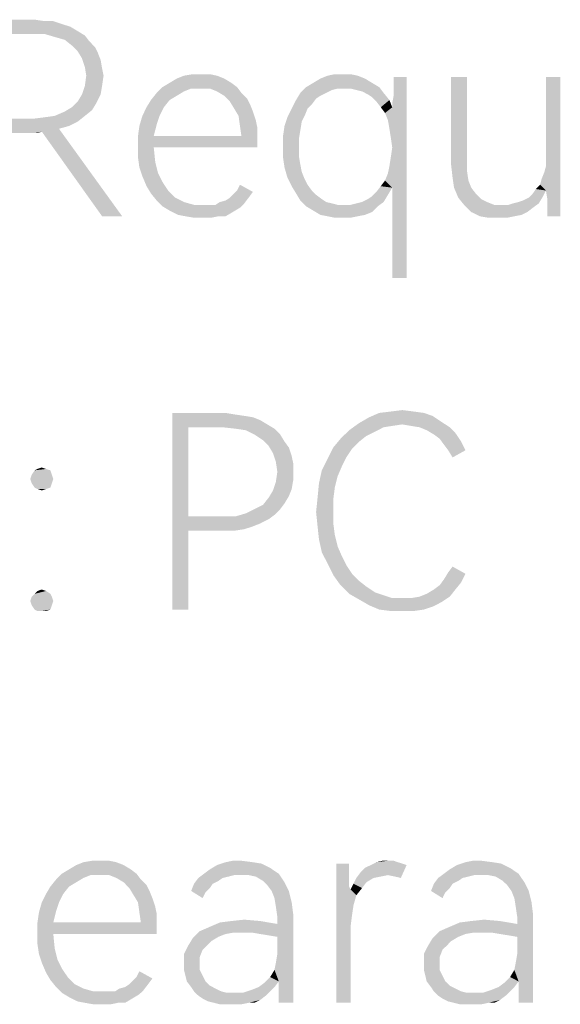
# Model space of a CAD drawing. Header units: millimetres. Extents: x 0 to 297, y 0 to 210.
# Tile 12 of 84: x 19.28 to 24.77, y 22.84 to 32.85. Entities that reach past the tile are written whole.
import ezdxf

# ---------------------------------------------------------------- set-up
doc = ezdxf.new("R2010")
doc.units = ezdxf.units.MM
doc.header["$LTSCALE"] = 16.335
doc.layers.get('0').update_dxf_attribs({"linetype": 'CONTINUOUS'})

msp = doc.modelspace()

# ---------------------------------------------------------------- linework, layer by layer
at = {"color": 7, "linetype": 'CONTINUOUS'}
for points in [[(18.905, 32.854), (19.431, 32.854), (19.066, 32.708)], [(19.431, 32.854), (19.533, 32.839), (19.066, 32.708)], [(19.621, 32.839), (19.708, 32.81), (19.066, 32.708)], [(19.533, 32.839), (19.621, 32.839), (19.066, 32.708)], [(19.708, 32.81), (19.796, 32.781), (19.066, 32.708)], [(19.796, 32.781), (19.869, 32.737), (19.066, 32.708)], [(19.416, 32.708), (19.066, 32.708), (19.869, 32.737)], [(19.533, 32.708), (19.416, 32.708), (19.869, 32.737)], [(19.533, 32.708), (19.869, 32.737), (19.942, 32.693)], [(19.942, 32.693), (19.635, 32.678), (19.533, 32.708)], [(19.737, 32.649), (19.635, 32.678), (19.942, 32.693)], [(19.737, 32.649), (19.942, 32.693), (19.986, 32.635)], [(19.986, 32.635), (19.81, 32.591), (19.737, 32.649)], [(19.81, 32.591), (19.986, 32.635), (20.044, 32.576)], [(20.044, 32.576), (19.869, 32.532), (19.81, 32.591)], [(19.869, 32.532), (20.044, 32.576), (20.073, 32.518)], [(20.073, 32.518), (19.913, 32.459), (19.869, 32.532)], [(19.913, 32.459), (20.073, 32.518), (20.102, 32.445)], [(20.102, 32.445), (19.942, 32.372), (19.913, 32.459)], [(19.942, 32.372), (20.102, 32.445), (20.117, 32.357)], [(20.117, 32.357), (19.956, 32.284), (19.942, 32.372)], [(19.956, 32.284), (20.117, 32.357), (20.132, 32.284)], [(20.132, 32.284), (19.942, 32.182), (19.956, 32.284)], [(19.942, 32.182), (20.132, 32.284), (20.117, 32.182)], [(21.358, 32.255), (20.803, 32.211), (20.876, 32.255)], [(20.803, 32.211), (21.358, 32.255), (21.431, 32.211)], [(21.285, 32.284), (20.876, 32.255), (20.949, 32.284)], [(20.876, 32.255), (21.285, 32.284), (21.358, 32.255)], [(21.124, 32.299), (21.212, 32.299), (20.949, 32.284)], [(21.124, 32.299), (20.949, 32.284), (21.037, 32.299)], [(20.949, 32.284), (21.212, 32.299), (21.285, 32.284)], [(22.788, 32.255), (22.263, 32.211), (22.336, 32.255)], [(22.263, 32.211), (22.788, 32.255), (22.861, 32.211)], [(22.715, 32.284), (22.336, 32.255), (22.409, 32.284)], [(22.336, 32.255), (22.715, 32.284), (22.788, 32.255)], [(22.569, 32.299), (22.642, 32.299), (22.409, 32.284)], [(22.569, 32.299), (22.409, 32.284), (22.482, 32.299)], [(22.409, 32.284), (22.642, 32.299), (22.715, 32.284)], [(23.022, 31.832), (23.066, 31.963), (23.212, 32.27)], [(23.037, 31.744), (23.022, 31.832), (23.212, 32.27)], [(23.051, 31.656), (23.037, 31.744), (23.212, 32.27)], [(23.037, 31.364), (23.051, 31.452), (23.212, 32.27)], [(23.066, 31.145), (23.037, 31.364), (23.212, 32.27)], [(23.066, 31.554), (23.051, 31.656), (23.212, 32.27)], [(23.051, 31.452), (23.066, 31.554), (23.212, 32.27)], [(23.066, 32.007), (23.08, 32.08), (23.212, 32.27)], [(23.066, 31.963), (23.066, 32.007), (23.212, 32.27)], [(23.066, 30.226), (23.066, 31.145), (23.212, 32.27)], [(23.066, 30.226), (23.212, 32.27), (23.212, 30.226)], [(23.212, 32.27), (23.08, 32.167), (23.08, 32.27)], [(23.08, 32.08), (23.08, 32.167), (23.212, 32.27)], [(23.825, 32.27), (23.825, 31.423), (23.664, 31.379)], [(23.825, 32.27), (23.664, 31.379), (23.664, 32.27)], [(24.774, 32.27), (24.628, 31.437), (24.628, 32.27)], [(24.628, 31.364), (24.628, 31.437), (24.774, 32.27)], [(24.628, 31.116), (24.628, 31.364), (24.774, 32.27)], [(24.642, 31.029), (24.628, 31.116), (24.774, 32.27)], [(24.642, 30.897), (24.642, 31.029), (24.774, 32.27)], [(24.642, 30.883), (24.642, 30.897), (24.774, 32.27)], [(24.642, 30.854), (24.642, 30.883), (24.774, 32.27)], [(24.642, 30.854), (24.774, 32.27), (24.774, 30.854)], [(20.117, 32.182), (19.913, 32.094), (19.942, 32.182)], [(19.913, 32.094), (20.117, 32.182), (20.102, 32.094)], [(21.022, 32.153), (20.672, 32.109), (20.73, 32.167)], [(21.022, 32.153), (20.949, 32.124), (20.672, 32.109)], [(21.431, 32.211), (20.73, 32.167), (20.803, 32.211)], [(20.73, 32.167), (21.431, 32.211), (21.489, 32.167)], [(20.73, 32.167), (21.489, 32.167), (21.022, 32.153)], [(21.11, 32.153), (21.022, 32.153), (21.489, 32.167)], [(21.212, 32.153), (21.11, 32.153), (21.489, 32.167)], [(21.285, 32.124), (21.212, 32.153), (21.489, 32.167)], [(21.285, 32.124), (21.489, 32.167), (21.533, 32.109)], [(22.511, 32.153), (22.132, 32.109), (22.19, 32.167)], [(22.511, 32.153), (22.453, 32.138), (22.132, 32.109)], [(22.861, 32.211), (22.19, 32.167), (22.263, 32.211)], [(22.19, 32.167), (22.861, 32.211), (22.934, 32.167)], [(22.19, 32.167), (22.934, 32.167), (22.511, 32.153)], [(22.584, 32.153), (22.511, 32.153), (22.934, 32.167)], [(22.642, 32.153), (22.584, 32.153), (22.934, 32.167)], [(22.701, 32.138), (22.642, 32.153), (22.934, 32.167)], [(22.759, 32.124), (22.701, 32.138), (22.934, 32.167)], [(22.759, 32.124), (22.934, 32.167), (22.978, 32.109)], [(20.102, 32.094), (19.869, 32.021), (19.913, 32.094)], [(19.869, 32.021), (20.102, 32.094), (20.059, 32.007)], [(20.876, 32.08), (20.613, 32.036), (20.672, 32.109)], [(20.613, 32.036), (20.876, 32.08), (20.803, 32.036)], [(20.672, 32.109), (20.949, 32.124), (20.876, 32.08)], [(21.533, 32.109), (21.358, 32.08), (21.285, 32.124)], [(21.358, 32.08), (21.533, 32.109), (21.591, 32.051)], [(21.591, 32.051), (21.416, 32.021), (21.358, 32.08)], [(21.416, 32.021), (21.591, 32.051), (21.621, 31.992)], [(22.394, 32.109), (22.336, 32.08), (22.088, 32.036)], [(22.394, 32.109), (22.088, 32.036), (22.132, 32.109)], [(22.336, 32.08), (22.292, 32.051), (22.088, 32.036)], [(22.088, 32.036), (22.292, 32.051), (22.248, 31.992)], [(22.132, 32.109), (22.453, 32.138), (22.394, 32.109)], [(22.978, 32.109), (22.818, 32.094), (22.759, 32.124)], [(22.861, 32.065), (22.818, 32.094), (22.978, 32.109)], [(22.861, 32.065), (22.978, 32.109), (23.037, 32.036)], [(23.037, 32.036), (22.905, 32.021), (22.861, 32.065)], [(20.015, 31.934), (19.737, 31.919), (19.81, 31.963)], [(20.059, 32.007), (19.81, 31.963), (19.869, 32.021)], [(19.81, 31.963), (20.059, 32.007), (20.015, 31.934)], [(20.745, 31.963), (20.526, 31.875), (20.569, 31.963)], [(20.526, 31.875), (20.745, 31.963), (20.701, 31.875)], [(20.803, 32.036), (20.569, 31.963), (20.613, 32.036)], [(20.569, 31.963), (20.803, 32.036), (20.745, 31.963)], [(21.621, 31.992), (21.46, 31.948), (21.416, 32.021)], [(21.46, 31.948), (21.621, 31.992), (21.65, 31.919)], [(21.65, 31.919), (21.504, 31.875), (21.46, 31.948)], [(22.205, 31.948), (22.175, 31.875), (22, 31.861)], [(22.205, 31.948), (22, 31.861), (22.044, 31.948)], [(22.248, 31.992), (22.044, 31.948), (22.088, 32.036)], [(22.044, 31.948), (22.248, 31.992), (22.205, 31.948)], [(22.949, 31.963), (22.905, 32.021), (23.037, 32.036)], [(22.949, 31.963), (23.037, 32.036), (23.066, 31.963)], [(23.066, 31.963), (22.993, 31.905), (22.949, 31.963)], [(23.022, 31.832), (22.993, 31.905), (23.066, 31.963)], [(19.416, 31.846), (19.533, 31.861), (19.942, 31.875)], [(19.416, 31.846), (19.942, 31.875), (19.869, 31.817)], [(19.942, 31.875), (19.533, 31.861), (19.635, 31.875)], [(19.635, 31.875), (19.737, 31.919), (20.015, 31.934)], [(19.635, 31.875), (20.015, 31.934), (19.942, 31.875)], [(20.701, 31.875), (20.672, 31.788), (20.496, 31.773)], [(20.701, 31.875), (20.496, 31.773), (20.526, 31.875)], [(21.504, 31.875), (21.65, 31.919), (21.679, 31.832)], [(21.679, 31.832), (21.518, 31.773), (21.504, 31.875)], [(22.146, 31.817), (21.971, 31.773), (22, 31.861)], [(22, 31.861), (22.175, 31.875), (22.146, 31.817)], [(19.416, 31.846), (19.869, 31.817), (19.066, 31.7)], [(19.066, 31.846), (19.416, 31.846), (19.066, 31.7)], [(19.869, 31.817), (19.781, 31.773), (19.066, 31.7)], [(19.781, 31.773), (19.679, 31.744), (19.066, 31.7)], [(20.482, 31.671), (20.496, 31.773), (20.672, 31.788)], [(20.482, 31.671), (20.672, 31.788), (20.642, 31.671)], [(21.518, 31.773), (21.679, 31.832), (21.694, 31.759)], [(21.694, 31.759), (21.533, 31.671), (21.518, 31.773)], [(21.533, 31.671), (21.694, 31.759), (21.694, 31.671)], [(22.132, 31.729), (21.956, 31.671), (21.971, 31.773)], [(21.971, 31.773), (22.146, 31.817), (22.132, 31.729)], [(19.679, 31.744), (19.504, 31.715), (19.066, 31.7)], [(19.431, 31.7), (19.066, 31.7), (19.504, 31.715)], [(19.431, 31.7), (19.504, 31.715), (19.46, 31.7)], [(20.117, 30.854), (19.504, 31.715), (19.679, 31.744)], [(20.117, 30.854), (19.679, 31.744), (20.321, 30.854)], [(21.533, 31.671), (21.694, 31.671), (20.482, 31.569)], [(20.642, 31.671), (21.533, 31.671), (20.482, 31.569)], [(20.642, 31.671), (20.482, 31.569), (20.482, 31.671)], [(20.642, 31.554), (20.482, 31.569), (21.694, 31.671)], [(20.642, 31.554), (21.694, 31.671), (21.694, 31.554)], [(21.956, 31.671), (22.132, 31.729), (22.117, 31.642)], [(22.117, 31.642), (21.956, 31.554), (21.956, 31.671)], [(20.642, 31.554), (20.482, 31.452), (20.482, 31.569)], [(20.482, 31.452), (20.642, 31.554), (20.657, 31.408)], [(21.956, 31.554), (22.117, 31.642), (22.117, 31.554)], [(22.117, 31.554), (22.117, 31.467), (21.956, 31.452)], [(22.117, 31.554), (21.956, 31.452), (21.956, 31.554)], [(20.657, 31.408), (20.496, 31.35), (20.482, 31.452)], [(21.956, 31.452), (22.117, 31.467), (22.132, 31.379)], [(22.132, 31.379), (21.971, 31.35), (21.956, 31.452)], [(20.496, 31.35), (20.657, 31.408), (20.686, 31.291)], [(20.686, 31.291), (20.526, 31.262), (20.496, 31.35)], [(21.971, 31.35), (22.132, 31.379), (22.146, 31.306)], [(22.146, 31.306), (22, 31.248), (21.971, 31.35)], [(23.066, 31.145), (23.022, 31.291), (23.037, 31.364)], [(23.664, 31.379), (23.825, 31.423), (23.825, 31.321)], [(23.825, 31.321), (23.679, 31.248), (23.664, 31.379)], [(24.628, 31.116), (24.613, 31.306), (24.628, 31.364)], [(20.526, 31.262), (20.686, 31.291), (20.73, 31.204)], [(20.73, 31.204), (20.569, 31.16), (20.526, 31.262)], [(22, 31.248), (22.146, 31.306), (22.175, 31.233)], [(22.175, 31.233), (22.044, 31.16), (22, 31.248)], [(23.066, 31.145), (22.993, 31.218), (23.022, 31.291)], [(23.679, 31.248), (23.825, 31.321), (23.84, 31.218)], [(23.84, 31.218), (23.694, 31.145), (23.679, 31.248)], [(24.569, 31.175), (24.584, 31.233), (24.613, 31.306)], [(24.628, 31.116), (24.569, 31.175), (24.613, 31.306)], [(20.569, 31.16), (20.73, 31.204), (20.788, 31.116)], [(20.788, 31.116), (20.613, 31.087), (20.569, 31.16)], [(21.489, 31.116), (21.518, 31.175), (21.65, 31.102)], [(22.175, 31.233), (22.205, 31.175), (22.044, 31.16)], [(22.044, 31.16), (22.205, 31.175), (22.248, 31.116)], [(22.248, 31.116), (22.088, 31.087), (22.044, 31.16)], [(23.066, 31.145), (22.905, 31.102), (22.949, 31.16)], [(22.905, 31.102), (23.066, 31.145), (23.022, 31.072)], [(23.066, 31.145), (22.949, 31.16), (22.993, 31.218)], [(23.694, 31.145), (23.84, 31.218), (23.869, 31.145)], [(23.869, 31.145), (23.737, 31.043), (23.694, 31.145)], [(23.869, 31.145), (23.913, 31.087), (23.737, 31.043)], [(24.628, 31.116), (24.526, 31.131), (24.569, 31.175)], [(20.613, 31.087), (20.788, 31.116), (20.861, 31.043)], [(20.861, 31.043), (20.672, 31.014), (20.613, 31.087)], [(21.416, 31.043), (21.46, 31.087), (21.65, 31.102)], [(21.416, 31.043), (21.65, 31.102), (21.606, 31.043)], [(21.65, 31.102), (21.46, 31.087), (21.489, 31.116)], [(22.088, 31.087), (22.248, 31.116), (22.292, 31.072)], [(22.292, 31.072), (22.132, 31.014), (22.088, 31.087)], [(22.292, 31.072), (22.35, 31.029), (22.132, 31.014)], [(22.759, 30.999), (22.818, 31.029), (23.022, 31.072)], [(22.759, 30.999), (23.022, 31.072), (22.978, 30.999)], [(22.818, 31.029), (22.861, 31.058), (23.022, 31.072)], [(23.022, 31.072), (22.861, 31.058), (22.905, 31.102)], [(23.737, 31.043), (23.913, 31.087), (23.971, 31.029)], [(24.292, 30.985), (24.35, 30.999), (24.599, 31.058)], [(24.292, 30.985), (24.599, 31.058), (24.555, 30.985)], [(24.35, 30.999), (24.394, 31.014), (24.599, 31.058)], [(24.394, 31.014), (24.453, 31.043), (24.599, 31.058)], [(24.599, 31.058), (24.453, 31.043), (24.496, 31.087)], [(24.628, 31.116), (24.496, 31.087), (24.526, 31.131)], [(24.496, 31.087), (24.628, 31.116), (24.599, 31.058)], [(20.672, 31.014), (20.861, 31.043), (20.949, 30.999)], [(20.949, 30.999), (20.73, 30.956), (20.672, 31.014)], [(20.949, 30.999), (21.051, 30.97), (20.73, 30.956)], [(21.212, 30.97), (21.27, 30.97), (20.73, 30.956)], [(21.153, 30.97), (21.212, 30.97), (20.73, 30.956)], [(21.051, 30.97), (21.153, 30.97), (20.73, 30.956)], [(21.518, 30.941), (20.73, 30.956), (21.27, 30.97)], [(21.518, 30.941), (20.803, 30.912), (20.73, 30.956)], [(21.562, 30.985), (21.27, 30.97), (21.314, 30.999)], [(21.27, 30.97), (21.562, 30.985), (21.518, 30.941)], [(21.314, 30.999), (21.372, 31.014), (21.606, 31.043)], [(21.314, 30.999), (21.606, 31.043), (21.562, 30.985)], [(21.606, 31.043), (21.372, 31.014), (21.416, 31.043)], [(22.132, 31.014), (22.35, 31.029), (22.394, 30.999)], [(22.394, 30.999), (22.19, 30.956), (22.132, 31.014)], [(22.394, 30.999), (22.453, 30.985), (22.19, 30.956)], [(22.453, 30.985), (22.511, 30.97), (22.19, 30.956)], [(22.584, 30.97), (22.642, 30.97), (22.19, 30.956)], [(22.511, 30.97), (22.584, 30.97), (22.19, 30.956)], [(22.92, 30.956), (22.19, 30.956), (22.642, 30.97)], [(22.92, 30.956), (22.263, 30.912), (22.19, 30.956)], [(22.263, 30.912), (22.92, 30.956), (22.861, 30.897)], [(22.642, 30.97), (22.701, 30.985), (22.978, 30.999)], [(22.642, 30.97), (22.978, 30.999), (22.92, 30.956)], [(22.978, 30.999), (22.701, 30.985), (22.759, 30.999)], [(23.971, 31.029), (23.796, 30.97), (23.737, 31.043)], [(23.971, 31.029), (24.029, 30.999), (23.796, 30.97)], [(23.796, 30.97), (24.029, 30.999), (24.102, 30.97)], [(24.102, 30.97), (23.869, 30.897), (23.796, 30.97)], [(24.248, 30.97), (24.496, 30.941), (23.869, 30.897)], [(24.19, 30.97), (24.248, 30.97), (23.869, 30.897)], [(24.102, 30.97), (24.19, 30.97), (23.869, 30.897)], [(24.555, 30.985), (24.248, 30.97), (24.292, 30.985)], [(24.248, 30.97), (24.555, 30.985), (24.496, 30.941)], [(20.803, 30.912), (21.518, 30.941), (21.445, 30.897)], [(21.445, 30.897), (20.891, 30.868), (20.803, 30.912)], [(20.964, 30.854), (20.891, 30.868), (21.445, 30.897)], [(21.299, 30.854), (20.964, 30.854), (21.445, 30.897)], [(21.299, 30.854), (21.051, 30.839), (20.964, 30.854)], [(21.139, 30.839), (21.051, 30.839), (21.299, 30.854)], [(21.139, 30.839), (21.299, 30.854), (21.226, 30.839)], [(21.299, 30.854), (21.445, 30.897), (21.372, 30.854)], [(22.861, 30.897), (22.336, 30.868), (22.263, 30.912)], [(22.336, 30.868), (22.861, 30.897), (22.788, 30.868)], [(22.788, 30.868), (22.409, 30.854), (22.336, 30.868)], [(22.409, 30.854), (22.788, 30.868), (22.715, 30.854)], [(22.715, 30.854), (22.482, 30.839), (22.409, 30.854)], [(22.569, 30.839), (22.482, 30.839), (22.715, 30.854)], [(22.569, 30.839), (22.715, 30.854), (22.642, 30.839)], [(23.869, 30.897), (24.496, 30.941), (24.438, 30.897)], [(24.438, 30.897), (23.956, 30.854), (23.869, 30.897)], [(24.438, 30.897), (24.38, 30.868), (23.956, 30.854)], [(23.956, 30.854), (24.38, 30.868), (24.307, 30.854)], [(24.307, 30.854), (24.044, 30.839), (23.956, 30.854)], [(24.161, 30.839), (24.044, 30.839), (24.307, 30.854)], [(24.161, 30.839), (24.307, 30.854), (24.234, 30.839)], [(20.832, 28.854), (21.372, 28.854), (20.993, 28.708)], [(20.993, 28.708), (20.832, 26.854), (20.832, 28.854)], [(21.372, 28.854), (21.46, 28.839), (20.993, 28.708)], [(23.387, 28.854), (23.475, 28.824), (22.832, 28.81)], [(23.387, 28.854), (22.832, 28.81), (22.934, 28.854)], [(23.285, 28.868), (22.934, 28.854), (23.051, 28.868)], [(22.934, 28.854), (23.285, 28.868), (23.387, 28.854)], [(23.051, 28.868), (23.168, 28.883), (23.285, 28.868)], [(21.46, 28.839), (21.562, 28.824), (20.993, 28.708)], [(21.562, 28.824), (21.65, 28.81), (20.993, 28.708)], [(21.65, 28.81), (21.723, 28.781), (20.993, 28.708)], [(21.723, 28.781), (21.796, 28.737), (20.993, 28.708)], [(23.168, 28.737), (22.628, 28.678), (22.73, 28.751)], [(23.562, 28.766), (22.73, 28.751), (22.832, 28.81)], [(23.168, 28.737), (22.73, 28.751), (23.562, 28.766)], [(22.832, 28.81), (23.475, 28.824), (23.562, 28.766)], [(23.256, 28.722), (23.168, 28.737), (23.562, 28.766)], [(23.343, 28.708), (23.256, 28.722), (23.562, 28.766)], [(23.343, 28.708), (23.562, 28.766), (23.65, 28.708)], [(20.993, 28.708), (20.993, 27.802), (20.832, 26.854)], [(21.343, 28.708), (20.993, 28.708), (21.796, 28.737)], [(21.475, 28.693), (21.343, 28.708), (21.796, 28.737)], [(21.475, 28.693), (21.796, 28.737), (21.869, 28.693)], [(21.869, 28.693), (21.577, 28.678), (21.475, 28.693)], [(21.664, 28.635), (21.577, 28.678), (21.869, 28.693)], [(21.664, 28.635), (21.869, 28.693), (21.927, 28.635)], [(22.891, 28.664), (22.54, 28.591), (22.628, 28.678)], [(22.891, 28.664), (22.803, 28.62), (22.54, 28.591)], [(23.168, 28.737), (23.066, 28.722), (22.628, 28.678)], [(23.066, 28.722), (22.978, 28.708), (22.628, 28.678)], [(22.628, 28.678), (22.978, 28.708), (22.891, 28.664)], [(23.65, 28.708), (23.416, 28.678), (23.343, 28.708)], [(23.416, 28.678), (23.65, 28.708), (23.708, 28.649)], [(23.708, 28.649), (23.489, 28.635), (23.416, 28.678)], [(23.548, 28.591), (23.489, 28.635), (23.708, 28.649)], [(23.548, 28.591), (23.708, 28.649), (23.767, 28.562)], [(21.927, 28.635), (21.752, 28.576), (21.664, 28.635)], [(21.752, 28.576), (21.927, 28.635), (21.971, 28.562)], [(21.971, 28.562), (21.81, 28.518), (21.752, 28.576)], [(21.81, 28.518), (21.971, 28.562), (22.015, 28.503)], [(22.73, 28.562), (22.467, 28.503), (22.54, 28.591)], [(22.467, 28.503), (22.73, 28.562), (22.657, 28.489)], [(22.54, 28.591), (22.803, 28.62), (22.73, 28.562)], [(23.767, 28.562), (23.591, 28.532), (23.548, 28.591)], [(23.635, 28.474), (23.591, 28.532), (23.767, 28.562)], [(23.635, 28.474), (23.767, 28.562), (23.81, 28.474)], [(22.015, 28.503), (21.854, 28.445), (21.81, 28.518)], [(21.854, 28.445), (22.015, 28.503), (22.044, 28.416)], [(22.044, 28.416), (21.883, 28.357), (21.854, 28.445)], [(22.657, 28.489), (22.409, 28.386), (22.467, 28.503)], [(22.657, 28.489), (22.599, 28.401), (22.409, 28.386)], [(23.81, 28.474), (23.679, 28.401), (23.635, 28.474)], [(21.883, 28.357), (22.044, 28.416), (22.059, 28.343)], [(22.059, 28.343), (21.898, 28.255), (21.883, 28.357)], [(21.898, 28.255), (22.059, 28.343), (22.059, 28.255)], [(22.555, 28.313), (22.35, 28.27), (22.409, 28.386)], [(22.409, 28.386), (22.599, 28.401), (22.555, 28.313)], [(19.591, 28.27), (19.402, 28.226), (19.431, 28.27)], [(19.402, 28.226), (19.591, 28.27), (19.606, 28.226)], [(19.548, 28.284), (19.431, 28.27), (19.46, 28.284)], [(19.431, 28.27), (19.548, 28.284), (19.591, 28.27)], [(19.46, 28.284), (19.504, 28.299), (19.548, 28.284)], [(22.059, 28.255), (22.059, 28.167), (21.883, 28.153)], [(22.059, 28.255), (21.883, 28.153), (21.898, 28.255)], [(22.511, 28.211), (22.321, 28.138), (22.35, 28.27)], [(22.35, 28.27), (22.555, 28.313), (22.511, 28.211)], [(19.606, 28.226), (19.387, 28.182), (19.402, 28.226)], [(19.387, 28.182), (19.606, 28.226), (19.621, 28.182)], [(19.621, 28.182), (19.402, 28.138), (19.387, 28.182)], [(19.402, 28.138), (19.621, 28.182), (19.606, 28.138)], [(22.044, 28.08), (21.854, 28.065), (21.883, 28.153)], [(21.883, 28.153), (22.059, 28.167), (22.044, 28.08)], [(22.321, 28.138), (22.511, 28.211), (22.482, 28.094)], [(19.606, 28.138), (19.431, 28.094), (19.402, 28.138)], [(19.431, 28.094), (19.606, 28.138), (19.591, 28.094)], [(19.591, 28.094), (19.46, 28.08), (19.431, 28.094)], [(19.46, 28.08), (19.591, 28.094), (19.548, 28.08)], [(19.548, 28.08), (19.504, 28.065), (19.46, 28.08)], [(22.015, 28.007), (21.81, 27.992), (21.854, 28.065)], [(21.854, 28.065), (22.044, 28.08), (22.015, 28.007)], [(22.482, 28.094), (22.307, 27.992), (22.321, 28.138)], [(22.307, 27.992), (22.482, 28.094), (22.467, 27.978)], [(21.971, 27.934), (21.752, 27.919), (21.81, 27.992)], [(21.81, 27.992), (22.015, 28.007), (21.971, 27.934)], [(22.467, 27.978), (22.292, 27.846), (22.307, 27.992)], [(22.292, 27.846), (22.467, 27.978), (22.467, 27.846)], [(21.927, 27.875), (21.577, 27.832), (21.664, 27.875)], [(21.577, 27.832), (21.927, 27.875), (21.869, 27.817)], [(21.664, 27.875), (21.752, 27.919), (21.971, 27.934)], [(21.664, 27.875), (21.971, 27.934), (21.927, 27.875)], [(22.467, 27.846), (22.307, 27.7), (22.292, 27.846)], [(22.467, 27.846), (22.467, 27.729), (22.307, 27.7)], [(20.993, 27.802), (20.993, 27.656), (20.832, 26.854)], [(21.475, 27.802), (21.81, 27.773), (20.993, 27.656)], [(21.343, 27.802), (21.475, 27.802), (20.993, 27.656)], [(20.993, 27.802), (21.343, 27.802), (20.993, 27.656)], [(21.81, 27.773), (21.723, 27.729), (20.993, 27.656)], [(21.869, 27.817), (21.475, 27.802), (21.577, 27.832)], [(21.475, 27.802), (21.869, 27.817), (21.81, 27.773)], [(20.832, 26.854), (20.993, 27.656), (20.993, 26.854)], [(21.723, 27.729), (21.65, 27.7), (20.993, 27.656)], [(21.65, 27.7), (21.562, 27.671), (20.993, 27.656)], [(21.372, 27.656), (20.993, 27.656), (21.562, 27.671)], [(21.372, 27.656), (21.562, 27.671), (21.46, 27.656)], [(22.307, 27.7), (22.467, 27.729), (22.482, 27.613)], [(22.482, 27.613), (22.321, 27.569), (22.307, 27.7)], [(22.321, 27.569), (22.482, 27.613), (22.511, 27.496)], [(22.511, 27.496), (22.35, 27.437), (22.321, 27.569)], [(22.35, 27.437), (22.511, 27.496), (22.555, 27.394)], [(22.555, 27.394), (22.409, 27.321), (22.35, 27.437)], [(22.409, 27.321), (22.555, 27.394), (22.599, 27.306)], [(22.599, 27.306), (22.467, 27.204), (22.409, 27.321)], [(22.599, 27.306), (22.657, 27.218), (22.467, 27.204)], [(23.635, 27.233), (23.679, 27.291), (23.81, 27.218)], [(22.467, 27.204), (22.657, 27.218), (22.73, 27.145)], [(22.73, 27.145), (22.54, 27.102), (22.467, 27.204)], [(22.54, 27.102), (22.73, 27.145), (22.803, 27.087)], [(23.767, 27.131), (23.548, 27.102), (23.591, 27.16)], [(23.81, 27.218), (23.591, 27.16), (23.635, 27.233)], [(23.591, 27.16), (23.81, 27.218), (23.767, 27.131)], [(19.548, 27.043), (19.431, 27.014), (19.46, 27.043)], [(19.431, 27.014), (19.548, 27.043), (19.591, 27.014)], [(19.46, 27.043), (19.504, 27.058), (19.548, 27.043)], [(22.803, 27.087), (22.628, 27.014), (22.54, 27.102)], [(22.803, 27.087), (22.891, 27.029), (22.628, 27.014)], [(23.343, 26.985), (23.416, 27.014), (23.708, 27.058)], [(23.343, 26.985), (23.708, 27.058), (23.65, 26.985)], [(23.708, 27.058), (23.416, 27.014), (23.489, 27.058)], [(23.489, 27.058), (23.548, 27.102), (23.767, 27.131)], [(23.489, 27.058), (23.767, 27.131), (23.708, 27.058)], [(19.606, 26.985), (19.387, 26.941), (19.402, 26.985)], [(19.387, 26.941), (19.606, 26.985), (19.621, 26.941)], [(19.621, 26.941), (19.402, 26.897), (19.387, 26.941)], [(19.591, 27.014), (19.402, 26.985), (19.431, 27.014)], [(19.402, 26.985), (19.591, 27.014), (19.606, 26.985)], [(19.402, 26.897), (19.621, 26.941), (19.606, 26.897)], [(22.628, 27.014), (22.891, 27.029), (22.978, 26.999)], [(22.978, 26.999), (22.73, 26.956), (22.628, 27.014)], [(22.978, 26.999), (23.066, 26.97), (22.73, 26.956)], [(23.168, 26.97), (23.256, 26.97), (22.73, 26.956)], [(23.066, 26.97), (23.168, 26.97), (22.73, 26.956)], [(23.562, 26.927), (22.73, 26.956), (23.256, 26.97)], [(23.562, 26.927), (22.832, 26.897), (22.73, 26.956)], [(23.65, 26.985), (23.256, 26.97), (23.343, 26.985)], [(23.256, 26.97), (23.65, 26.985), (23.562, 26.927)], [(19.606, 26.897), (19.431, 26.854), (19.402, 26.897)], [(19.431, 26.854), (19.606, 26.897), (19.591, 26.854)], [(19.591, 26.854), (19.46, 26.839), (19.431, 26.854)], [(19.504, 26.839), (19.46, 26.839), (19.591, 26.854)], [(19.504, 26.839), (19.591, 26.854), (19.548, 26.839)], [(22.832, 26.897), (23.562, 26.927), (23.475, 26.883)], [(23.475, 26.883), (22.934, 26.854), (22.832, 26.897)], [(22.934, 26.854), (23.475, 26.883), (23.387, 26.854)], [(23.387, 26.854), (23.051, 26.839), (22.934, 26.854)], [(23.168, 26.839), (23.051, 26.839), (23.387, 26.854)], [(23.168, 26.839), (23.387, 26.854), (23.285, 26.839)], [(20.336, 24.255), (19.781, 24.211), (19.854, 24.255)], [(19.781, 24.211), (20.336, 24.255), (20.409, 24.211)], [(20.263, 24.284), (19.854, 24.255), (19.927, 24.284)], [(19.854, 24.255), (20.263, 24.284), (20.336, 24.255)], [(20.102, 24.299), (20.19, 24.299), (19.927, 24.284)], [(20.102, 24.299), (19.927, 24.284), (20.015, 24.299)], [(19.927, 24.284), (20.19, 24.299), (20.263, 24.284)], [(21.825, 24.226), (21.212, 24.211), (21.285, 24.255)], [(21.65, 24.284), (21.737, 24.27), (21.285, 24.255)], [(21.65, 24.284), (21.285, 24.255), (21.372, 24.284)], [(21.285, 24.255), (21.737, 24.27), (21.825, 24.226)], [(21.533, 24.299), (21.372, 24.284), (21.445, 24.299)], [(21.372, 24.284), (21.533, 24.299), (21.65, 24.284)], [(22.628, 24.27), (22.628, 24.167), (22.496, 22.854)], [(22.628, 24.27), (22.496, 22.854), (22.496, 24.27)], [(22.745, 24.182), (22.788, 24.226), (23.212, 24.255)], [(23.022, 24.153), (22.745, 24.182), (23.212, 24.255)], [(23.212, 24.255), (22.788, 24.226), (22.847, 24.255)], [(23.124, 24.284), (23.168, 24.27), (22.847, 24.255)], [(23.124, 24.284), (22.847, 24.255), (22.905, 24.284)], [(22.847, 24.255), (23.168, 24.27), (23.212, 24.255)], [(23.022, 24.299), (23.08, 24.299), (22.905, 24.284)], [(23.022, 24.299), (22.905, 24.284), (22.964, 24.299)], [(22.905, 24.284), (23.08, 24.299), (23.124, 24.284)], [(23.095, 24.138), (23.022, 24.153), (23.212, 24.255)], [(23.095, 24.138), (23.212, 24.255), (23.153, 24.124)], [(24.263, 24.226), (23.65, 24.211), (23.723, 24.255)], [(24.088, 24.284), (24.175, 24.27), (23.723, 24.255)], [(24.088, 24.284), (23.723, 24.255), (23.81, 24.284)], [(23.723, 24.255), (24.175, 24.27), (24.263, 24.226)], [(23.971, 24.299), (23.81, 24.284), (23.883, 24.299)], [(23.81, 24.284), (23.971, 24.299), (24.088, 24.284)], [(20, 24.153), (19.65, 24.109), (19.708, 24.167)], [(20, 24.153), (19.927, 24.124), (19.65, 24.109)], [(20.409, 24.211), (19.708, 24.167), (19.781, 24.211)], [(19.708, 24.167), (20.409, 24.211), (20.467, 24.167)], [(19.708, 24.167), (20.467, 24.167), (20, 24.153)], [(20.088, 24.153), (20, 24.153), (20.467, 24.167)], [(20.19, 24.153), (20.088, 24.153), (20.467, 24.167)], [(20.263, 24.124), (20.19, 24.153), (20.467, 24.167)], [(20.263, 24.124), (20.467, 24.167), (20.511, 24.109)], [(21.46, 24.153), (21.095, 24.124), (21.153, 24.167)], [(21.46, 24.153), (21.402, 24.138), (21.095, 24.124)], [(21.095, 24.124), (21.402, 24.138), (21.343, 24.124)], [(21.153, 24.167), (21.212, 24.211), (21.825, 24.226)], [(21.153, 24.167), (21.825, 24.226), (21.913, 24.167)], [(21.153, 24.167), (21.913, 24.167), (21.46, 24.153)], [(21.533, 24.153), (21.46, 24.153), (21.913, 24.167)], [(21.606, 24.153), (21.533, 24.153), (21.913, 24.167)], [(21.679, 24.138), (21.606, 24.153), (21.913, 24.167)], [(21.752, 24.094), (21.679, 24.138), (21.913, 24.167)], [(21.752, 24.094), (21.913, 24.167), (21.971, 24.08)], [(22.628, 24.167), (22.628, 24.094), (22.496, 22.854)], [(23.022, 24.153), (22.701, 24.124), (22.745, 24.182)], [(23.022, 24.153), (22.949, 24.138), (22.701, 24.124)], [(22.701, 24.124), (22.949, 24.138), (22.876, 24.124)], [(23.898, 24.153), (23.533, 24.124), (23.591, 24.167)], [(23.898, 24.153), (23.84, 24.138), (23.533, 24.124)], [(23.533, 24.124), (23.84, 24.138), (23.781, 24.124)], [(23.591, 24.167), (23.65, 24.211), (24.263, 24.226)], [(23.591, 24.167), (24.263, 24.226), (24.35, 24.167)], [(23.591, 24.167), (24.35, 24.167), (23.898, 24.153)], [(23.971, 24.153), (23.898, 24.153), (24.35, 24.167)], [(24.044, 24.153), (23.971, 24.153), (24.35, 24.167)], [(24.117, 24.138), (24.044, 24.153), (24.35, 24.167)], [(24.19, 24.094), (24.117, 24.138), (24.35, 24.167)], [(24.19, 24.094), (24.35, 24.167), (24.409, 24.08)], [(19.781, 24.036), (19.548, 23.963), (19.591, 24.036)], [(19.548, 23.963), (19.781, 24.036), (19.723, 23.963)], [(19.854, 24.08), (19.591, 24.036), (19.65, 24.109)], [(19.591, 24.036), (19.854, 24.08), (19.781, 24.036)], [(19.65, 24.109), (19.927, 24.124), (19.854, 24.08)], [(20.511, 24.109), (20.336, 24.08), (20.263, 24.124)], [(20.336, 24.08), (20.511, 24.109), (20.569, 24.051)], [(20.569, 24.051), (20.394, 24.021), (20.336, 24.08)], [(20.394, 24.021), (20.569, 24.051), (20.599, 23.992)], [(21.241, 24.065), (21.212, 24.021), (21.022, 23.992)], [(21.241, 24.065), (21.022, 23.992), (21.051, 24.065)], [(21.343, 24.124), (21.299, 24.094), (21.051, 24.065)], [(21.343, 24.124), (21.051, 24.065), (21.095, 24.124)], [(21.051, 24.065), (21.299, 24.094), (21.241, 24.065)], [(21.971, 24.08), (21.796, 24.051), (21.752, 24.094)], [(21.84, 23.992), (21.796, 24.051), (21.971, 24.08)], [(21.84, 23.992), (21.971, 24.08), (22.015, 23.992)], [(22.628, 24.094), (22.628, 24.036), (22.496, 22.854)], [(22.628, 24.036), (22.642, 24.007), (22.496, 22.854)], [(22.759, 24.021), (22.642, 24.007), (22.672, 24.065)], [(22.876, 24.124), (22.803, 24.08), (22.672, 24.065)], [(22.876, 24.124), (22.672, 24.065), (22.701, 24.124)], [(22.672, 24.065), (22.803, 24.08), (22.759, 24.021)], [(23.679, 24.065), (23.65, 24.021), (23.46, 23.992)], [(23.679, 24.065), (23.46, 23.992), (23.489, 24.065)], [(23.781, 24.124), (23.737, 24.094), (23.489, 24.065)], [(23.781, 24.124), (23.489, 24.065), (23.533, 24.124)], [(23.489, 24.065), (23.737, 24.094), (23.679, 24.065)], [(24.409, 24.08), (24.234, 24.051), (24.19, 24.094)], [(24.277, 23.992), (24.234, 24.051), (24.409, 24.08)], [(24.277, 23.992), (24.409, 24.08), (24.453, 23.992)], [(19.723, 23.963), (19.504, 23.875), (19.548, 23.963)], [(19.504, 23.875), (19.723, 23.963), (19.679, 23.875)], [(20.599, 23.992), (20.438, 23.948), (20.394, 24.021)], [(20.438, 23.948), (20.599, 23.992), (20.628, 23.919)], [(20.628, 23.919), (20.482, 23.875), (20.438, 23.948)], [(21.022, 23.992), (21.212, 24.021), (21.168, 23.978)], [(21.168, 23.978), (21.139, 23.919), (21.022, 23.992)], [(22.015, 23.992), (21.869, 23.919), (21.84, 23.992)], [(21.869, 23.919), (22.015, 23.992), (22.044, 23.875)], [(22.642, 24.007), (22.672, 23.846), (22.496, 22.854)], [(22.642, 24.007), (22.759, 24.021), (22.701, 23.948)], [(22.642, 24.007), (22.701, 23.948), (22.672, 23.846)], [(23.46, 23.992), (23.65, 24.021), (23.606, 23.978)], [(23.606, 23.978), (23.577, 23.919), (23.46, 23.992)], [(24.453, 23.992), (24.307, 23.919), (24.277, 23.992)], [(24.307, 23.919), (24.453, 23.992), (24.482, 23.875)], [(19.679, 23.875), (19.65, 23.788), (19.475, 23.773)], [(19.679, 23.875), (19.475, 23.773), (19.504, 23.875)], [(20.482, 23.875), (20.628, 23.919), (20.657, 23.832)], [(20.657, 23.832), (20.496, 23.773), (20.482, 23.875)], [(22.044, 23.875), (21.883, 23.832), (21.869, 23.919)], [(21.883, 23.832), (22.044, 23.875), (22.059, 23.759)], [(22.672, 23.846), (22.657, 23.744), (22.496, 22.854)], [(24.482, 23.875), (24.321, 23.832), (24.307, 23.919)], [(24.321, 23.832), (24.482, 23.875), (24.496, 23.759)], [(19.46, 23.671), (19.475, 23.773), (19.65, 23.788)], [(19.46, 23.671), (19.65, 23.788), (19.621, 23.671)], [(20.496, 23.773), (20.657, 23.832), (20.672, 23.759)], [(20.672, 23.759), (20.511, 23.671), (20.496, 23.773)], [(20.511, 23.671), (20.672, 23.759), (20.672, 23.671)], [(21.81, 23.54), (21.898, 23.656), (22.059, 23.759)], [(21.898, 23.525), (21.81, 23.54), (22.059, 23.759)], [(21.869, 23.189), (21.883, 23.262), (22.059, 23.759)], [(21.913, 23.072), (21.869, 23.189), (22.059, 23.759)], [(22.059, 23.759), (21.898, 23.729), (21.883, 23.832)], [(21.883, 23.262), (21.898, 23.35), (22.059, 23.759)], [(21.898, 23.656), (21.898, 23.729), (22.059, 23.759)], [(21.898, 23.35), (21.898, 23.525), (22.059, 23.759)], [(21.913, 22.941), (21.913, 23.072), (22.059, 23.759)], [(21.913, 22.854), (21.913, 22.941), (22.059, 23.759)], [(21.913, 22.854), (22.059, 23.759), (22.059, 22.854)], [(22.657, 23.744), (22.642, 23.627), (22.496, 22.854)], [(24.248, 23.54), (24.336, 23.656), (24.496, 23.759)], [(24.336, 23.525), (24.248, 23.54), (24.496, 23.759)], [(24.307, 23.189), (24.321, 23.262), (24.496, 23.759)], [(24.35, 23.072), (24.307, 23.189), (24.496, 23.759)], [(24.496, 23.759), (24.336, 23.729), (24.321, 23.832)], [(24.321, 23.262), (24.336, 23.35), (24.496, 23.759)], [(24.336, 23.656), (24.336, 23.729), (24.496, 23.759)], [(24.336, 23.35), (24.336, 23.525), (24.496, 23.759)], [(24.35, 22.941), (24.35, 23.072), (24.496, 23.759)], [(24.35, 22.854), (24.35, 22.941), (24.496, 23.759)], [(24.35, 22.854), (24.496, 23.759), (24.496, 22.854)], [(20.511, 23.671), (20.672, 23.671), (19.46, 23.569)], [(19.621, 23.671), (20.511, 23.671), (19.46, 23.569)], [(19.621, 23.671), (19.46, 23.569), (19.46, 23.671)], [(19.621, 23.554), (19.46, 23.569), (20.672, 23.671)], [(19.621, 23.554), (20.672, 23.671), (20.672, 23.554)], [(21.11, 23.583), (21.212, 23.627), (21.898, 23.656)], [(21.46, 23.569), (21.11, 23.583), (21.898, 23.656)], [(21.898, 23.656), (21.212, 23.627), (21.314, 23.671)], [(21.723, 23.686), (21.314, 23.671), (21.431, 23.686)], [(21.314, 23.671), (21.723, 23.686), (21.898, 23.656)], [(21.431, 23.686), (21.562, 23.7), (21.723, 23.686)], [(21.562, 23.569), (21.46, 23.569), (21.898, 23.656)], [(21.635, 23.569), (21.562, 23.569), (21.898, 23.656)], [(21.723, 23.554), (21.635, 23.569), (21.898, 23.656)], [(21.81, 23.54), (21.723, 23.554), (21.898, 23.656)], [(23.548, 23.583), (23.65, 23.627), (24.336, 23.656)], [(23.898, 23.569), (23.548, 23.583), (24.336, 23.656)], [(24.336, 23.656), (23.65, 23.627), (23.752, 23.671)], [(24.161, 23.686), (23.752, 23.671), (23.869, 23.686)], [(23.752, 23.671), (24.161, 23.686), (24.336, 23.656)], [(23.869, 23.686), (24, 23.7), (24.161, 23.686)], [(24, 23.569), (23.898, 23.569), (24.336, 23.656)], [(24.073, 23.569), (24, 23.569), (24.336, 23.656)], [(24.161, 23.554), (24.073, 23.569), (24.336, 23.656)], [(24.248, 23.54), (24.161, 23.554), (24.336, 23.656)], [(19.621, 23.554), (19.46, 23.452), (19.46, 23.569)], [(19.46, 23.452), (19.621, 23.554), (19.635, 23.408)], [(21.46, 23.569), (21.037, 23.51), (21.11, 23.583)], [(21.46, 23.569), (21.372, 23.554), (21.037, 23.51)], [(21.372, 23.554), (21.299, 23.525), (21.037, 23.51)], [(22.496, 22.854), (22.642, 23.627), (22.642, 22.854)], [(23.898, 23.569), (23.475, 23.51), (23.548, 23.583)], [(23.898, 23.569), (23.81, 23.554), (23.475, 23.51)], [(23.81, 23.554), (23.737, 23.525), (23.475, 23.51)], [(19.635, 23.408), (19.475, 23.35), (19.46, 23.452)], [(21.183, 23.437), (21.139, 23.394), (20.949, 23.35)], [(21.183, 23.437), (20.949, 23.35), (20.993, 23.437)], [(21.226, 23.481), (20.993, 23.437), (21.037, 23.51)], [(20.993, 23.437), (21.226, 23.481), (21.183, 23.437)], [(21.037, 23.51), (21.299, 23.525), (21.226, 23.481)], [(23.621, 23.437), (23.577, 23.394), (23.387, 23.35)], [(23.621, 23.437), (23.387, 23.35), (23.431, 23.437)], [(23.664, 23.481), (23.431, 23.437), (23.475, 23.51)], [(23.431, 23.437), (23.664, 23.481), (23.621, 23.437)], [(23.475, 23.51), (23.737, 23.525), (23.664, 23.481)], [(19.475, 23.35), (19.635, 23.408), (19.664, 23.291)], [(19.664, 23.291), (19.504, 23.262), (19.475, 23.35)], [(20.949, 23.35), (21.139, 23.394), (21.11, 23.321)], [(21.11, 23.321), (20.949, 23.248), (20.949, 23.35)], [(23.387, 23.35), (23.577, 23.394), (23.548, 23.321)], [(23.548, 23.321), (23.387, 23.248), (23.387, 23.35)], [(19.504, 23.262), (19.664, 23.291), (19.708, 23.204)], [(19.708, 23.204), (19.548, 23.16), (19.504, 23.262)], [(20.949, 23.248), (21.11, 23.321), (21.11, 23.248)], [(21.11, 23.248), (20.949, 23.189), (20.949, 23.248)], [(20.949, 23.189), (21.11, 23.248), (21.11, 23.189)], [(23.387, 23.248), (23.548, 23.321), (23.548, 23.248)], [(23.548, 23.248), (23.387, 23.189), (23.387, 23.248)], [(23.387, 23.189), (23.548, 23.248), (23.548, 23.189)], [(19.548, 23.16), (19.708, 23.204), (19.767, 23.116)], [(19.767, 23.116), (19.591, 23.087), (19.548, 23.16)], [(20.467, 23.116), (20.496, 23.175), (20.628, 23.102)], [(21.11, 23.189), (20.964, 23.131), (20.949, 23.189)], [(20.964, 23.131), (21.11, 23.189), (21.139, 23.131)], [(21.913, 23.072), (21.825, 23.116), (21.869, 23.189)], [(23.548, 23.189), (23.402, 23.131), (23.387, 23.189)], [(23.402, 23.131), (23.548, 23.189), (23.577, 23.131)], [(24.35, 23.072), (24.263, 23.116), (24.307, 23.189)], [(19.591, 23.087), (19.767, 23.116), (19.84, 23.043)], [(19.84, 23.043), (19.65, 23.014), (19.591, 23.087)], [(19.65, 23.014), (19.84, 23.043), (19.927, 22.999)], [(20.292, 22.999), (20.35, 23.014), (20.584, 23.043)], [(20.292, 22.999), (20.584, 23.043), (20.54, 22.985)], [(20.584, 23.043), (20.35, 23.014), (20.394, 23.043)], [(20.394, 23.043), (20.438, 23.087), (20.628, 23.102)], [(20.394, 23.043), (20.628, 23.102), (20.584, 23.043)], [(20.628, 23.102), (20.438, 23.087), (20.467, 23.116)], [(21.139, 23.131), (20.978, 23.072), (20.964, 23.131)], [(20.978, 23.072), (21.139, 23.131), (21.168, 23.072)], [(21.168, 23.072), (21.022, 23.014), (20.978, 23.072)], [(21.168, 23.072), (21.212, 23.029), (21.022, 23.014)], [(21.708, 23.014), (21.767, 23.058), (21.913, 23.072)], [(21.708, 23.014), (21.913, 23.072), (21.869, 23.014)], [(21.913, 23.072), (21.767, 23.058), (21.825, 23.116)], [(23.577, 23.131), (23.416, 23.072), (23.402, 23.131)], [(23.416, 23.072), (23.577, 23.131), (23.606, 23.072)], [(23.606, 23.072), (23.46, 23.014), (23.416, 23.072)], [(23.606, 23.072), (23.65, 23.029), (23.46, 23.014)], [(24.146, 23.014), (24.205, 23.058), (24.35, 23.072)], [(24.146, 23.014), (24.35, 23.072), (24.307, 23.014)], [(24.35, 23.072), (24.205, 23.058), (24.263, 23.116)], [(19.927, 22.999), (19.708, 22.956), (19.65, 23.014)], [(19.927, 22.999), (20.029, 22.97), (19.708, 22.956)], [(20.19, 22.97), (20.248, 22.97), (19.708, 22.956)], [(20.132, 22.97), (20.19, 22.97), (19.708, 22.956)], [(20.029, 22.97), (20.132, 22.97), (19.708, 22.956)], [(20.496, 22.941), (19.708, 22.956), (20.248, 22.97)], [(20.496, 22.941), (19.781, 22.912), (19.708, 22.956)], [(19.781, 22.912), (20.496, 22.941), (20.423, 22.897)], [(20.54, 22.985), (20.248, 22.97), (20.292, 22.999)], [(20.248, 22.97), (20.54, 22.985), (20.496, 22.941)], [(21.022, 23.014), (21.212, 23.029), (21.27, 22.999)], [(21.27, 22.999), (21.051, 22.97), (21.022, 23.014)], [(21.051, 22.97), (21.27, 22.999), (21.329, 22.97)], [(21.329, 22.97), (21.095, 22.927), (21.051, 22.97)], [(21.329, 22.97), (21.387, 22.956), (21.095, 22.927)], [(21.095, 22.927), (21.548, 22.956), (21.825, 22.97)], [(21.095, 22.927), (21.825, 22.97), (21.781, 22.927)], [(21.46, 22.956), (21.548, 22.956), (21.095, 22.927)], [(21.387, 22.956), (21.46, 22.956), (21.095, 22.927)], [(21.825, 22.97), (21.548, 22.956), (21.635, 22.985)], [(21.869, 23.014), (21.635, 22.985), (21.708, 23.014)], [(21.635, 22.985), (21.869, 23.014), (21.825, 22.97)], [(23.46, 23.014), (23.65, 23.029), (23.708, 22.999)], [(23.708, 22.999), (23.489, 22.97), (23.46, 23.014)], [(23.489, 22.97), (23.708, 22.999), (23.767, 22.97)], [(23.767, 22.97), (23.533, 22.927), (23.489, 22.97)], [(23.767, 22.97), (23.825, 22.956), (23.533, 22.927)], [(23.533, 22.927), (23.986, 22.956), (24.263, 22.97)], [(23.533, 22.927), (24.263, 22.97), (24.219, 22.927)], [(23.898, 22.956), (23.986, 22.956), (23.533, 22.927)], [(23.825, 22.956), (23.898, 22.956), (23.533, 22.927)], [(24.263, 22.97), (23.986, 22.956), (24.073, 22.985)], [(24.307, 23.014), (24.073, 22.985), (24.146, 23.014)], [(24.073, 22.985), (24.307, 23.014), (24.263, 22.97)], [(20.423, 22.897), (19.869, 22.868), (19.781, 22.912)], [(19.942, 22.854), (19.869, 22.868), (20.423, 22.897)], [(20.277, 22.854), (19.942, 22.854), (20.423, 22.897)], [(20.277, 22.854), (20.029, 22.839), (19.942, 22.854)], [(20.117, 22.839), (20.029, 22.839), (20.277, 22.854)], [(20.117, 22.839), (20.277, 22.854), (20.205, 22.839)], [(20.277, 22.854), (20.423, 22.897), (20.35, 22.854)], [(21.781, 22.927), (21.139, 22.897), (21.095, 22.927)], [(21.139, 22.897), (21.781, 22.927), (21.723, 22.883)], [(21.723, 22.883), (21.197, 22.868), (21.139, 22.897)], [(21.256, 22.854), (21.197, 22.868), (21.723, 22.883)], [(21.606, 22.854), (21.256, 22.854), (21.723, 22.883)], [(21.606, 22.854), (21.314, 22.839), (21.256, 22.854)], [(21.387, 22.839), (21.314, 22.839), (21.606, 22.854)], [(21.445, 22.839), (21.387, 22.839), (21.606, 22.854)], [(21.445, 22.839), (21.606, 22.854), (21.533, 22.839)], [(21.606, 22.854), (21.723, 22.883), (21.664, 22.854)], [(24.219, 22.927), (23.577, 22.897), (23.533, 22.927)], [(23.577, 22.897), (24.219, 22.927), (24.161, 22.883)], [(24.161, 22.883), (23.635, 22.868), (23.577, 22.897)], [(23.694, 22.854), (23.635, 22.868), (24.161, 22.883)], [(24.044, 22.854), (23.694, 22.854), (24.161, 22.883)], [(24.044, 22.854), (23.752, 22.839), (23.694, 22.854)], [(23.825, 22.839), (23.752, 22.839), (24.044, 22.854)], [(23.883, 22.839), (23.825, 22.839), (24.044, 22.854)], [(23.883, 22.839), (24.044, 22.854), (23.971, 22.839)], [(24.044, 22.854), (24.161, 22.883), (24.102, 22.854)]]:
    msp.add_solid(points, dxfattribs=at)

doc.saveas('drawing.dxf')
